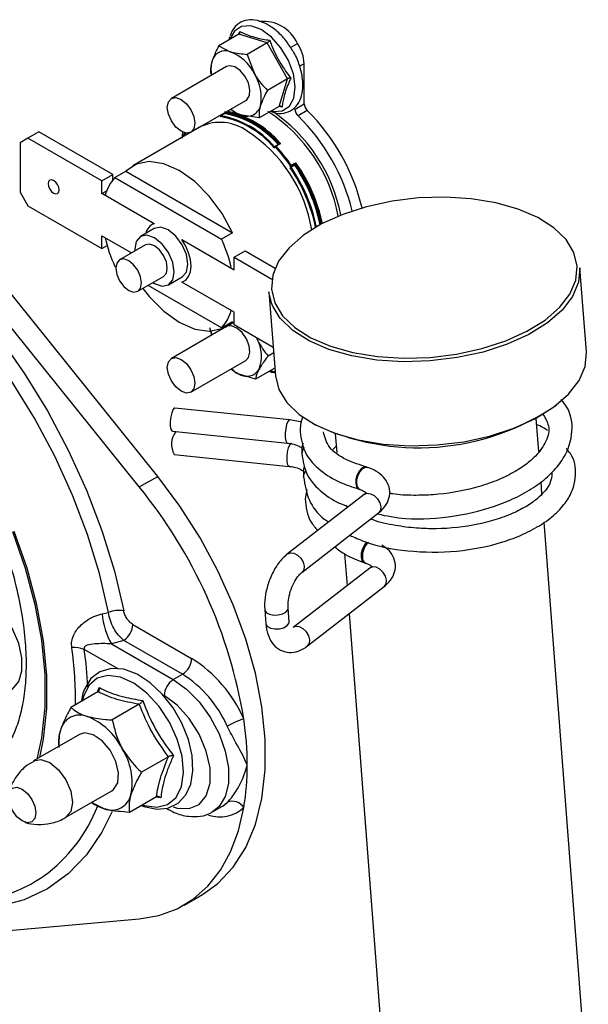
# Model space of a CAD drawing. Header units: millimetres. Extents: x 16 to 503, y 3 to 290.
# Tile 57 of 169: x 88.12 to 91.49, y 125.34 to 131.16. Entities that reach past the tile are written whole.
import ezdxf

# ---------------------------------------------------------------- set-up
doc = ezdxf.new("R2010")
doc.units = ezdxf.units.MM

msp = doc.modelspace()

# ---------------------------------------------------------------- linework, layer by layer
at = {"color": 7, "linetype": 'Continuous', "lineweight": 25}
for p, q in [((89.418, 131.0764), (89.4253, 131.095)), ((89.42, 131.0775), (89.3011, 131.0089)), ((89.3649, 131.0624), (89.361, 131.0434)), ((89.5879, 131.0273), (89.42, 131.0775)), ((89.5879, 131.0273), (89.469, 130.9587)), ((89.707, 130.8141), (89.5879, 131.0273)), ((89.3011, 131.0089), (89.3688, 130.9744)), ((89.7248, 130.9992), (89.7665, 131.0232)), ((89.469, 130.9587), (89.5122, 130.8427)), ((89.3462, 130.8861), (89.0198, 130.6977)), ((89.8061, 130.9035), (89.7793, 130.888)), ((89.8061, 130.6665), (89.8061, 130.9035)), ((89.707, 130.8141), (89.5881, 130.7455)), ((89.6581, 130.651), (89.707, 130.8141)), ((89.1352, 130.4979), (89.4615, 130.6863)), ((89.6581, 130.651), (89.5392, 130.5824)), ((89.6755, 130.6467), (89.6564, 130.6501)), ((89.7517, 130.6351), (89.8061, 130.6665)), ((89.8243, 130.6263), (89.7699, 130.5949)), ((88.9388, 128.4606), (87.2254, 130.5921)), ((89.31, 130.5988), (89.3101, 130.5985)), ((89.3101, 130.5985), (89.3319, 130.611)), ((89.3352, 130.6077), (89.3135, 130.5952)), ((89.3319, 130.611), (89.3317, 130.6114)), ((89.3365, 130.6141), (89.3369, 130.6128)), ((89.5392, 130.5824), (89.4389, 130.598)), ((88.83, 128.3978), (87.1166, 130.5293)), ((89.1941, 130.5308), (88.7916, 130.2984)), ((88.1708, 130.4624), (88.1245, 130.4357)), ((88.236, 130.5001), (88.1708, 130.4624)), ((88.6086, 130.2096), (88.1708, 130.4624)), ((88.6739, 130.2473), (88.236, 130.5001)), ((89.0838, 130.462), (89.0868, 130.4988)), ((88.1245, 130.4357), (88.1245, 130.143)), ((89.6302, 130.4124), (89.6519, 130.4249)), ((89.6352, 130.4145), (89.6328, 130.411)), ((89.6356, 130.4107), (89.6332, 130.4073)), ((89.6582, 130.4281), (89.6364, 130.4156)), ((89.6611, 130.4271), (89.6394, 130.4145)), ((89.6522, 130.4247), (89.6519, 130.4249)), ((89.6557, 130.4288), (89.6577, 130.4317)), ((89.7227, 130.2959), (89.7251, 130.2993)), ((89.7278, 130.2946), (89.7495, 130.3071)), ((89.7302, 130.298), (89.7278, 130.2946)), ((89.7502, 130.3027), (89.7285, 130.2901)), ((89.7295, 130.3025), (89.7512, 130.315)), ((89.7519, 130.3105), (89.7302, 130.298)), ((89.7495, 130.3071), (89.7519, 130.3105)), ((89.7567, 130.3087), (89.7546, 130.3058)), ((88.6086, 130.2096), (88.6739, 130.2473)), ((88.6086, 130.1355), (88.6086, 130.2096)), ((88.6739, 130.2158), (88.6739, 130.2473)), ((88.6858, 130.2291), (88.7511, 130.2668)), ((88.6858, 130.2291), (89.3169, 129.8648)), ((88.7511, 130.2668), (89.3821, 129.9025)), ((88.6086, 130.1355), (88.637, 130.1519)), ((88.1245, 130.143), (88.1708, 130.0629)), ((88.9187, 129.9565), (88.6086, 130.1355)), ((88.1708, 130.0629), (88.6086, 129.8101)), ((88.9186, 129.9276), (88.8371, 129.8805)), ((88.9187, 129.9565), (88.9197, 129.9571)), ((88.6086, 129.8842), (88.7837, 129.7832)), ((88.6086, 129.8101), (88.6086, 129.8842)), ((89.0818, 129.8623), (89.0829, 129.8629)), ((89.0818, 129.8623), (89.3919, 129.6833)), ((89.3821, 129.9025), (89.3169, 129.8648)), ((88.6086, 129.8101), (88.6397, 129.8281)), ((88.8659, 129.8306), (88.7136, 129.7427)), ((89.3919, 129.7574), (89.4571, 129.7951)), ((89.3919, 129.6833), (89.3919, 129.7574)), ((89.3919, 129.7574), (89.6149, 129.6287)), ((89.4571, 129.7951), (89.6339, 129.6931)), ((88.6916, 129.7007), (88.6858, 129.704)), ((91.4767, 129.1975), (91.4384, 129.695)), ((88.8213, 129.5561), (88.9736, 129.644)), ((89.0024, 129.5941), (89.084, 129.6412)), ((89.3169, 129.3397), (88.8816, 129.591)), ((89.0818, 129.6111), (89.0829, 129.6117)), ((89.3919, 129.4321), (89.0818, 129.6111)), ((89.5977, 129.5532), (89.636, 129.0558)), ((89.6117, 129.4872), (89.5977, 129.5532)), ((89.3919, 129.358), (89.3919, 129.4321)), ((89.3462, 129.3473), (89.0198, 129.1589)), ((89.2591, 129.297), (89.248, 129.3407)), ((89.3169, 129.3397), (89.3821, 129.3774)), ((89.3416, 129.3458), (89.3919, 129.3748)), ((89.623, 129.2245), (89.3919, 129.358)), ((89.5235, 129.282), (89.5272, 129.2738)), ((89.6255, 129.1919), (89.5924, 129.1728)), ((89.1352, 128.959), (89.4615, 129.1474)), ((89.6324, 129.102), (89.5178, 129.0359)), ((89.5178, 129.0359), (89.4154, 129.0685)), ((89.605, 129.0862), (89.6353, 129.0808)), ((89.7213, 128.7952), (89.0407, 128.8654)), ((89.7919, 128.781), (89.7213, 128.7952)), ((91.1942, 128.6085), (91.1792, 128.8036)), ((89.0265, 128.7277), (89.7071, 128.6575)), ((89.9904, 128.712), (89.9988, 128.6021)), ((89.9959, 128.6402), (89.9758, 128.619)), ((89.0371, 128.5902), (89.7177, 128.52)), ((89.7919, 128.6308), (89.7919, 128.5946)), ((88.83, 128.3978), (88.9388, 128.4606)), ((89.8025, 128.4933), (89.8025, 128.4571)), ((90.1793, 128.5139), (90.1731, 128.5159)), ((91.2134, 128.3593), (91.208, 128.4286)), ((90.1612, 128.3537), (89.7077, 128.0017)), ((89.8211, 128.3832), (89.8125, 128.3278)), ((90.1303, 128.3841), (90.1365, 128.3821)), ((90.1365, 128.3821), (90.1355, 128.3824)), ((90.0636, 128.278), (90.0523, 128.2877)), ((89.7927, 127.8922), (90.2462, 128.2442)), ((91.6508, 122.6797), (91.2265, 128.1889)), ((90.045, 128.0024), (90.0596, 127.8133)), ((90.1639, 127.9486), (90.1701, 127.9465)), ((90.169, 127.9469), (90.1701, 127.9465)), ((90.1947, 127.9182), (89.7412, 127.5662)), ((89.8262, 127.4567), (90.2798, 127.8087)), ((88.6098, 127.6465), (88.6473, 127.6555)), ((89.5728, 127.6703), (89.5792, 127.5882)), ((89.7174, 127.5989), (89.7111, 127.681)), ((90.0723, 127.6477), (90.4621, 122.5882)), ((88.7923, 127.5841), (89.14, 127.3834)), ((89.7428, 127.5674), (89.7412, 127.5662)), ((88.7379, 127.4899), (88.6653, 127.469)), ((89.0856, 127.2892), (88.7379, 127.4899)), ((88.7042, 127.3209), (88.5045, 127.4362)), ((88.6653, 127.469), (89.0313, 127.2578)), ((89.0313, 127.2578), (89.0856, 127.2892)), ((88.5852, 127.1843), (88.4257, 127.0922)), ((88.5822, 127.1825), (88.5931, 127.2105)), ((88.4991, 127.1582), (88.4924, 127.1307)), ((88.8295, 127.1113), (88.6699, 127.0192)), ((88.4755, 126.9328), (88.2035, 126.7758)), ((89.0026, 126.8011), (88.8431, 126.709)), ((88.3958, 126.4427), (88.6678, 126.5997)), ((88.9315, 126.5639), (88.772, 126.4718)), ((88.9576, 126.5574), (88.929, 126.5625)), ((88.6226, 126.4926), (88.5462, 126.5296)), ((89.2639, 126.4747), (89.3183, 126.5061)), ((89.0947, 125.923), (89.2034, 125.9858)), ((87.1166, 125.688), (88.83, 125.8412))]:
    msp.add_line(p, q, dxfattribs=at)
at = {"color": 7, "linetype": 'Continuous', "lineweight": 25, "flags": 128}
for points in [[(89.6106, 130.6236), (89.6222, 130.6212), (89.6765, 130.624), (89.7189, 130.6513), (89.7454, 130.7004), (89.7534, 130.7664), (89.7421, 130.8431), (89.7126, 130.9228), (89.6678, 130.9977), (89.612, 131.0605), (89.5508, 131.1051), (89.4901, 131.127), (89.4358, 131.1243), (89.3934, 131.097), (89.3668, 131.0479), (89.3668, 131.0479)], [(89.4615, 130.6863), (89.4673, 130.6904), (89.4821, 130.7144), (89.485, 130.7493), (89.4755, 130.7899), (89.4551, 130.8299), (89.4269, 130.8632), (89.3952, 130.8849), (89.3648, 130.8915), (89.3462, 130.8861)], [(88.9959, 130.6449), (89.0021, 130.6774), (89.0198, 130.6977), (89.0463, 130.7029), (89.0775, 130.692), (89.1087, 130.6668), (89.1352, 130.6311), (89.1529, 130.5903), (89.1591, 130.5507), (89.1529, 130.5182), (89.1352, 130.4979), (89.1087, 130.4927), (89.0775, 130.5036), (89.0463, 130.5288), (89.0198, 130.5645), (89.0021, 130.6053), (88.9959, 130.6449)], [(89.0838, 130.462), (89.0906, 130.4763), (89.1005, 130.4941)], [(89.1027, 130.4937), (89.0903, 130.472), (89.0895, 130.4704)], [(89.6332, 130.4073), (89.6326, 130.4067), (89.6319, 130.4063), (89.6311, 130.4061), (89.6302, 130.4062), (89.6293, 130.4064), (89.6283, 130.4069), (89.6274, 130.4076), (89.6264, 130.4085)], [(86.5723, 130.3574), (86.7535, 130.3004), (86.9381, 130.2188), (87.1239, 130.1138), (87.3088, 129.9863), (87.4908, 129.8379), (87.6678, 129.6702), (87.8377, 129.4853), (87.9987, 129.2851), (88.1488, 129.0719), (88.2864, 128.8482), (88.4099, 128.6166), (88.5179, 128.3796), (88.6092, 128.14), (88.6827, 127.9005), (88.7376, 127.6638)], [(88.6473, 127.6555), (88.594, 127.8851), (88.5227, 128.1174), (88.4342, 128.3498), (88.3294, 128.5797), (88.2096, 128.8044), (88.0762, 129.0213), (87.9306, 129.228), (87.7745, 129.4222), (87.6097, 129.6017), (87.438, 129.7643), (87.2615, 129.9082), (87.0821, 130.0318), (86.9018, 130.1338), (86.7228, 130.2128), (86.547, 130.2681)], [(89.3821, 129.9025), (89.32, 130.0164), (89.2438, 130.1195), (89.1578, 130.2061), (89.0666, 130.2712), (88.9754, 130.3113), (88.8894, 130.3242), (88.8132, 130.309), (88.7511, 130.2668)], [(88.3231, 130.137), (88.3355, 130.1327), (88.3461, 130.1348), (88.3532, 130.1429), (88.3557, 130.1559), (88.3532, 130.1717), (88.3461, 130.188), (88.3355, 130.2023), (88.3231, 130.2124), (88.3106, 130.2167), (88.3, 130.2147), (88.2929, 130.2065), (88.2904, 130.1936), (88.2929, 130.1777), (88.3, 130.1614), (88.3106, 130.1471), (88.3231, 130.137)], [(89.6316, 129.4877), (89.6782, 129.4114), (89.7502, 129.3418), (89.8456, 129.2813), (89.9614, 129.2316), (90.094, 129.1942), (90.2395, 129.1702), (90.3934, 129.1605), (90.5511, 129.1652), (90.7078, 129.1843), (90.8586, 129.2171), (90.9991, 129.2627), (91.1249, 129.3197), (91.2323, 129.3863), (91.3179, 129.4606), (91.3792, 129.5402), (91.4143, 129.6227), (91.4221, 129.7057), (91.4025, 129.7866), (91.3559, 129.863), (91.2838, 129.9325), (91.1885, 129.993), (91.0727, 130.0428), (90.9401, 130.0802), (90.7946, 130.1041), (90.6406, 130.1138), (90.4829, 130.1091), (90.3263, 130.09), (90.1754, 130.0572), (90.035, 130.0116), (89.9091, 129.9547), (89.8018, 129.888), (89.7162, 129.8138), (89.6549, 129.7342), (89.6198, 129.6516), (89.6119, 129.5686), (89.6316, 129.4877)], [(89.084, 129.6412), (89.084, 129.6412), (89.1094, 129.6704), (89.1183, 129.7169), (89.1094, 129.7737), (89.084, 129.8322), (89.0461, 129.8833), (89.0013, 129.9195), (88.9566, 129.935), (88.9186, 129.9276)], [(88.9108, 129.6078), (88.9197, 129.6023), (88.9645, 129.5867), (89.0024, 129.5941), (89.0278, 129.6233), (89.0367, 129.6698), (89.0278, 129.7266), (89.0024, 129.7851), (88.9645, 129.8362), (88.9197, 129.8724), (88.875, 129.8879), (88.8371, 129.8805), (88.8117, 129.8514), (88.8028, 129.8048), (88.8031, 129.7943)], [(89.0818, 129.6111), (89.1046, 129.6229), (89.1219, 129.6433), (89.1326, 129.6713), (89.1362, 129.7053), (89.1326, 129.7435), (89.1219, 129.7838), (89.1046, 129.8241), (89.0818, 129.8623)], [(88.9736, 129.644), (88.9736, 129.6441), (88.9901, 129.663), (88.9959, 129.6934), (88.9901, 129.7304), (88.9736, 129.7684), (88.9489, 129.8017), (88.9197, 129.8253), (88.8906, 129.8354), (88.8659, 129.8306)], [(88.7674, 129.5615), (88.7966, 129.5513), (88.8213, 129.5561), (88.8378, 129.5751), (88.8436, 129.6054), (88.8378, 129.6424), (88.8213, 129.6805), (88.7966, 129.7138), (88.7674, 129.7373), (88.7383, 129.7475), (88.7136, 129.7427), (88.6971, 129.7237), (88.6913, 129.6934), (88.6971, 129.6564), (88.7136, 129.6183), (88.7383, 129.585), (88.7674, 129.5615)], [(91.4384, 129.695), (91.4385, 129.6938), (91.4305, 129.6094), (91.3948, 129.5254), (91.3325, 129.4445), (91.2454, 129.369), (91.1362, 129.3012), (91.0083, 129.2433), (90.8654, 129.1969), (90.712, 129.1635), (90.5527, 129.1441), (90.3923, 129.1393), (90.2358, 129.1492), (90.0878, 129.1736), (89.9529, 129.2116), (89.8352, 129.2622), (89.7382, 129.3238), (89.665, 129.3944), (89.6639, 129.3957)], [(88.8507, 129.5731), (88.8894, 129.5247), (88.9754, 129.4381), (89.0666, 129.373), (89.1578, 129.3329), (89.2438, 129.32), (89.32, 129.3351), (89.3821, 129.3774)], [(89.6639, 129.3957), (89.6176, 129.4721), (89.6117, 129.4872)], [(89.4615, 129.1474), (89.4774, 129.1642), (89.4853, 129.1953), (89.4808, 129.2343), (89.4645, 129.2753), (89.439, 129.312), (89.4082, 129.3389), (89.3767, 129.3519), (89.3493, 129.3489), (89.3462, 129.3473)], [(89.2547, 129.3204), (89.2547, 129.3201), (89.2575, 129.2961), (89.2575, 129.2961)], [(88.9959, 129.106), (89.0021, 129.1385), (89.0198, 129.1589), (89.0463, 129.164), (89.0775, 129.1532), (89.1087, 129.128), (89.1352, 129.0923), (89.1529, 129.0515), (89.1591, 129.0118), (89.1529, 128.9794), (89.1352, 128.959), (89.1087, 128.9539), (89.0775, 128.9647), (89.0463, 128.9899), (89.0198, 129.0256), (89.0021, 129.0664), (88.9959, 129.106)], [(89.636, 129.0558), (89.6559, 128.9747), (89.7033, 128.897), (89.7766, 128.8263), (89.8735, 128.7648), (89.9913, 128.7142), (90.1262, 128.6762), (90.2741, 128.6518), (90.4307, 128.6419), (90.591, 128.6467), (90.7503, 128.6661), (90.9037, 128.6995), (91.0466, 128.7459), (91.1746, 128.8038), (91.2837, 128.8715), (91.3708, 128.947), (91.4331, 129.028), (91.4688, 129.1119), (91.4768, 129.1963), (91.4767, 129.1975)], [(89.0291, 128.8555), (89.0217, 128.8373), (89.0162, 128.813), (89.0133, 128.7861), (89.0135, 128.7608), (89.0168, 128.741), (89.0226, 128.7296), (89.0265, 128.7277)], [(89.0407, 128.8654), (89.0371, 128.8647), (89.0291, 128.8555)], [(89.7097, 128.7852), (89.7023, 128.7671), (89.6968, 128.7427), (89.6939, 128.7159), (89.6941, 128.6906), (89.6974, 128.6708), (89.7032, 128.6594), (89.7068, 128.6575)], [(89.7213, 128.7952), (89.7177, 128.7944), (89.7097, 128.7852)], [(89.7174, 128.5201), (89.7138, 128.522), (89.708, 128.5333), (89.7047, 128.5532), (89.7045, 128.5784), (89.7074, 128.6053), (89.7129, 128.6296), (89.7203, 128.6478), (89.7283, 128.657), (89.7319, 128.6578)], [(89.7991, 128.6568), (89.7956, 128.6497), (89.7919, 128.6308)], [(89.8066, 128.631), (89.7956, 128.6135), (89.7919, 128.5952)], [(89.8025, 128.4933), (89.8062, 128.5123), (89.8108, 128.5213)], [(89.2034, 125.9858), (89.2955, 126.051), (89.3864, 126.1469), (89.4609, 126.264), (89.5177, 126.4006), (89.5561, 126.5547), (89.5755, 126.7239), (89.5755, 126.9057), (89.5561, 127.0972), (89.5177, 127.2956), (89.4609, 127.4979), (89.3864, 127.701), (89.2955, 127.9018), (89.1895, 128.0973), (89.07, 128.2845), (88.9388, 128.4606)], [(89.8025, 128.4574), (89.8062, 128.4761), (89.8182, 128.4945)], [(90.1472, 128.5089), (90.132, 128.4924), (90.1198, 128.4694), (90.1124, 128.4434), (90.1111, 128.4185), (90.1159, 128.3983), (90.1262, 128.3861), (90.1288, 128.3847)], [(90.1172, 128.4164), (90.1186, 128.4414), (90.1259, 128.4674), (90.1382, 128.4904), (90.1534, 128.507), (90.1693, 128.5146), (90.1793, 128.5139)], [(90.1779, 128.5135), (90.1772, 128.5139), (90.1631, 128.5165), (90.1472, 128.5089)], [(90.1612, 128.3537), (90.1781, 128.3604), (90.1992, 128.358), (90.2209, 128.3465), (90.2401, 128.3279), (90.2537, 128.3048), (90.2597, 128.2808), (90.2571, 128.2596), (90.2465, 128.2444), (90.2462, 128.2442)], [(88.0794, 128.1339), (88.1546, 127.9175), (88.2119, 127.7025), (88.2506, 127.4919), (88.27, 127.2884), (88.27, 127.0948), (88.2506, 126.9138), (88.2232, 126.7872)], [(88.2405, 126.7972), (88.2628, 126.9043), (88.2824, 127.0868), (88.2824, 127.2821), (88.2628, 127.4873), (88.2238, 127.6998), (88.166, 127.9166), (88.0901, 128.1349)], [(90.1615, 127.9496), (90.1597, 127.9505), (90.1495, 127.9628), (90.1446, 127.983), (90.146, 128.0079), (90.1533, 128.0338), (90.1655, 128.0568), (90.1795, 128.0724)], [(89.7077, 128.0017), (89.7246, 128.0084), (89.7456, 128.0059), (89.7674, 127.9945), (89.7865, 127.9758), (89.8001, 127.9527), (89.8061, 127.9288), (89.8036, 127.9076), (89.7933, 127.8927)], [(90.2798, 127.8087), (90.28, 127.8089), (90.2907, 127.8241), (90.2932, 127.8453), (90.2872, 127.8693), (90.2736, 127.8923), (90.2545, 127.911), (90.2327, 127.9225), (90.2116, 127.9249), (90.1947, 127.9182)], [(88.0347, 127.1815), (88.0799, 127.2019), (88.1161, 127.246), (88.135, 127.3093), (88.135, 127.3867), (88.1161, 127.4717), (88.0799, 127.5577), (88.0293, 127.6375), (87.9684, 127.7048), (87.9021, 127.7541)], [(89.5728, 127.6703), (89.5736, 127.6662), (89.583, 127.6534), (89.6013, 127.6441), (89.6258, 127.6395), (89.6527, 127.6405), (89.6781, 127.6468), (89.6979, 127.6575), (89.7092, 127.6709), (89.7111, 127.6808)], [(89.5792, 127.5882), (89.5799, 127.5841), (89.5893, 127.5713), (89.6076, 127.562), (89.6321, 127.5574), (89.6591, 127.5584), (89.6844, 127.5647), (89.7042, 127.5754), (89.7155, 127.5889), (89.7174, 127.5989)], [(89.8262, 127.4567), (89.8265, 127.4569), (89.8372, 127.4721), (89.8397, 127.4933), (89.8337, 127.5172), (89.8201, 127.5403), (89.8009, 127.559), (89.7792, 127.5704), (89.7581, 127.5729), (89.7428, 127.5674)], [(88.843, 126.5128), (88.8566, 126.506), (88.9345, 126.4897), (88.9997, 126.4963), (89.0605, 126.526), (89.1057, 126.5748), (89.1348, 126.6391), (89.1476, 126.7178), (89.1428, 126.8078), (89.1205, 126.9035), (89.0821, 126.9993), (89.0297, 127.0902), (88.9662, 127.1716), (88.8945, 127.2392), (88.8178, 127.2892), (88.7393, 127.3185), (88.6631, 127.3238), (88.5959, 127.3041), (88.5436, 127.2633), (88.5073, 127.2057), (88.4967, 127.1764), (88.4967, 127.1764), (88.4872, 127.134), (88.487, 127.1275)], [(88.8476, 126.5155), (88.8601, 126.5114), (88.9338, 126.5016), (88.9976, 126.5185), (89.0473, 126.5607), (89.0793, 126.6256), (89.0916, 126.7086), (89.0832, 126.8041), (89.0549, 126.9055), (89.0084, 127.0061), (88.947, 127.0988), (88.8748, 127.1775), (88.7968, 127.2367), (88.7183, 127.2724), (88.6446, 127.2821), (88.5808, 127.2653), (88.5311, 127.223), (88.4991, 127.1582), (88.4991, 127.1582)], [(89.0313, 127.2578), (89.11, 127.2013), (89.1842, 127.126), (89.2495, 127.0362), (89.3021, 126.9373), (89.3389, 126.8349), (89.3579, 126.735), (89.3579, 126.6434), (89.3389, 126.5654), (89.3021, 126.5056), (89.2628, 126.4741)], [(89.0309, 126.5042), (89.0542, 126.4973), (89.1254, 126.4938), (89.1844, 126.5188), (89.2267, 126.5704), (89.2487, 126.6443), (89.2487, 126.7345), (89.2267, 126.8339), (89.1844, 126.9342), (89.1254, 127.0275), (89.0542, 127.106), (88.9769, 127.1636)], [(88.6678, 126.5997), (88.6774, 126.6065), (88.7021, 126.6466), (88.7069, 126.7048), (88.6911, 126.7724), (88.6571, 126.8391), (88.6101, 126.8947), (88.5573, 126.9307), (88.5066, 126.9417), (88.4755, 126.9328)], [(88.2035, 126.7758), (88.2035, 126.7758), (88.2476, 126.7844), (88.2997, 126.7663)], [(88.2997, 126.7663), (88.3517, 126.7243), (88.3958, 126.6648), (88.4253, 126.5969), (88.4356, 126.5308), (88.4253, 126.4767), (88.3959, 126.4428)], [(88.1365, 126.6093), (88.1677, 126.5841), (88.1942, 126.5484), (88.2119, 126.5076), (88.2181, 126.468), (88.2119, 126.4355), (88.1942, 126.4152), (88.1677, 126.41), (88.1365, 126.4209), (88.1053, 126.4461), (88.0788, 126.4818), (88.0611, 126.5226), (88.0549, 126.5622), (88.0611, 126.5947), (88.0788, 126.615), (88.1053, 126.6202), (88.1365, 126.6093)], [(88.83, 125.8412), (88.9461, 125.8617), (89.0534, 125.9012), (89.1505, 125.9594), (89.2363, 126.0357), (89.3098, 126.129), (89.3702, 126.2383), (89.4166, 126.3623), (89.4487, 126.4996)], [(89.3183, 126.5061), (89.3259, 126.5108), (89.3505, 126.5308)], [(88.6697, 126.4768), (88.6092, 126.3541), (88.5179, 126.2198), (88.4099, 126.1075), (88.2864, 126.0185), (88.1488, 125.9537), (87.9987, 125.9139), (87.8377, 125.8995), (87.6678, 125.9107), (87.4908, 125.9474), (87.4261, 125.9666)]]:
    msp.add_lwpolyline(points, dxfattribs=at)
at = {"color": 7, "linetype": 'Continuous', "lineweight": 25}
for centre, radius, start, end in [((89.5631, 130.9307), 0.2234, 24.47198, 95.53339), ((89.3392, 130.8988), 0.0811, 68.63654, 166.39393), ((89.2685, 130.7211), 0.2724, 26.50119, 68.39537), ((89.5781, 130.8946), 0.2281, 2.23776, 34.33668), ((89.4421, 130.8701), 0.1879, 165.25532, 190.77038), ((89.2932, 130.7045), 0.259, 348.87215, 32.24645), ((89.2338, 130.0702), 0.5571, 40.45681, 79.54857), ((89.2287, 130.0642), 0.5704, 40.63966, 77.7771), ((89.5009, 130.7859), 0.1979, 229.67345, 251.73865), ((89.4685, 130.6736), 0.0811, 248.63654, 346.39393), ((89.0835, 129.8285), 0.9403, 10.56174, 57.30025), ((89.0676, 129.8191), 0.974, 11.12783, 55.88853), ((89.8118, 130.6381), 0.0602, 182.90348, 225.91812), ((89.8662, 130.6695), 0.0602, 182.90348, 225.91812), ((88.9774, 129.771), 1.2037, 13.38692, 45.28215), ((89.3144, 130.5995), 0.00971, 200.41395, 254.53621), ((89.3022, 130.6126), 0.0162, 288.20133, 299.23651), ((89.3148, 130.5999), 0.00494, 197.25435, 254.34311), ((89.3161, 130.5915), 0.00453, 125.34979, 197.75757), ((89.2124, 130.0545), 0.5447, 40.52426, 79.48112), ((89.2134, 130.0561), 0.5483, 40.52426, 79.48112), ((89.3392, 130.5983), 0.0147, 98.77793, 119.89046), ((89.3366, 130.6125), 0.00494, 197.25435, 254.34311), ((89.3326, 130.6114), 0.00453, 305.34979, 17.75757), ((89.2352, 130.0687), 0.5483, 40.52426, 79.48112), ((89.2362, 130.0702), 0.5519, 40.52426, 79.48112), ((88.9209, 129.7382), 1.2062, 14.08571, 45.2587), ((89.3087, 130.286), 0.2703, 53.60737, 115.08217), ((89.0036, 129.7824), 0.8584, 9.29497, 57.15631), ((89.6353, 130.4037), 0.01, 120.43033, 151.61294), ((89.6324, 130.414), 0.00283, 216.35299, 279.6096), ((89.6355, 130.4094), 0.00319, 149.76781, 223.11857), ((89.6379, 130.4129), 0.00319, 149.76781, 223.11857), ((89.6383, 130.4123), 0.00385, 119.99731, 144.89933), ((89.6446, 130.4056), 0.0104, 120.38478, 150.55747), ((88.9259, 129.7485), 0.9707, 34.57468, 43.01446), ((89.6372, 130.4132), 0.0025, 31.32878, 109.76957), ((88.9251, 129.7481), 0.9769, 34.57468, 43.01446), ((89.6468, 130.4336), 0.01, 300.43033, 331.61294), ((89.6526, 130.4263), 0.00396, 12.87641, 39.51342), ((89.6666, 130.4269), 0.0101, 120.42601, 151.51581), ((89.659, 130.4258), 0.0025, 31.32878, 109.76957), ((89.7307, 130.2926), 0.00865, 157.44734, 220.15288), ((89.7261, 130.2984), 0.00418, 216.02569, 293.97204), ((89.7433, 130.2643), 0.0298, 119.99181, 130.3383), ((88.9336, 129.7441), 0.9589, 11.46614, 34.48115), ((89.7428, 130.2793), 0.0268, 119.99594, 131.49316), ((89.7285, 130.3018), 0.00418, 216.02569, 293.97204), ((89.7318, 130.2929), 0.00433, 157.44734, 220.15288), ((88.9443, 129.7485), 0.953, 11.44829, 34.63434), ((89.7262, 130.2996), 0.00435, 337.57562, 40.61537), ((89.7535, 130.3055), 0.00433, 157.44734, 220.15288), ((89.7512, 130.3033), 0.00418, 36.02569, 113.97204), ((89.7353, 130.3284), 0.0298, 299.99181, 310.3383), ((88.9541, 129.7559), 0.9658, 11.5823, 34.47776), ((89.7479, 130.3122), 0.00435, 337.57562, 40.61537), ((88.9649, 129.7604), 0.9597, 11.55145, 34.63011), ((89.7758, 130.2863), 0.0294, 119.99213, 130.44505), ((88.9465, 129.7516), 0.9832, 11.9001, 34.51251), ((88.9574, 129.7561), 0.977, 11.86424, 34.66181), ((88.8729, 130.0566), 0.2544, 137.32371, 164.27696), ((88.9424, 129.8852), 0.0752, 108.44316, 169.66319), ((89.4448, 130.0568), 0.837, 192.69531, 204.93226), ((88.5585, 129.5122), 0.8364, 12.58834, 24.93554), ((89.1301, 129.512), 0.2541, 317.30933, 344.05253), ((89.3385, 129.1718), 0.2145, 339.00352, 28.40152), ((89.5158, 129.2687), 0.224, 230.33953, 243.36513), ((89.4646, 129.1401), 0.0869, 235.5599, 328.65774), ((90.4837, 130.0699), 1.4398, 244.1843, 304.6247), ((89.1457, 128.6515), 0.1247, 143.4525, 209.4087), ((90.1513, 128.4128), 0.0342, 173.92359, 242.58858), ((86.5571, 126.5476), 2.9308, 9.37702, 39.14663), ((90.2641, 127.9883), 0.1136, 133.27853, 183.7087), ((90.1849, 127.9773), 0.0343, 173.94348, 242.46771), ((89.0206, 127.6775), 0.4119, 184.32327, 210.40894), ((88.7059, 127.5124), 0.1547, 78.19948, 112.29016), ((88.6742, 127.5895), 0.1182, 302.60548, 357.39452), ((88.4331, 127.2323), 0.2161, 70.694, 90.65035), ((86.1008, 127.1254), 2.3521, 359.57147, 7.89117), ((85.9721, 127.0902), 2.556, 2.77485, 7.77981), ((89.0219, 127.3888), 0.1182, 302.60548, 357.39452), ((88.7037, 126.6954), 0.8147, 23.87781, 57.61888), ((89.095, 127.1582), 0.1182, 122.60548, 177.39452), ((88.7112, 126.6987), 0.6991, 23.87781, 57.61888), ((88.4776, 126.9301), 0.118, 68.63654, 166.39393), ((88.3747, 126.6716), 0.3962, 26.50119, 68.39537), ((89.6011, 126.5477), 0.5012, 107.69995, 119.99495), ((87.5344, 126.7448), 1.9347, 0.17289, 8.333), ((88.6144, 126.8902), 0.2604, 164.93817, 185.88304), ((88.4107, 126.6474), 0.3767, 348.87215, 32.24645), ((87.9881, 126.7448), 1.481, 350.47269, 0.22586), ((88.6656, 126.6025), 0.118, 248.63654, 346.39393), ((89.3819, 126.4592), 0.0781, 31.14937, 113.64753), ((87.713, 126.8501), 0.935, 306.05844, 338.69684), ((88.7032, 126.7455), 0.2654, 234.13934, 252.34254), ((89.3063, 126.6566), 0.212, 251.44575, 312.20727), ((87.7961, 126.7619), 0.8149, 279.84398, 304.97825)]:
    msp.add_arc(centre, radius, start, end, dxfattribs=at)
for points, knots in [([(89.7393, 130.9774), (89.7259, 130.9992), (89.6974, 131.0453), (89.641, 131.1022), (89.5779, 131.1448), (89.5153, 131.1649), (89.4559, 131.1624), (89.4066, 131.1364), (89.3788, 131.1007), (89.3698, 131.0757), (89.3675, 131.069)], [0, 0, 0, 0, 0.1269211, 0.269523, 0.4133778, 0.5591217, 0.6864642, 0.8227361, 0.9529474, 1, 1, 1, 1]), ([(89.42, 131.0775), (89.4211, 131.0784), (89.4234, 131.0801), (89.4253, 131.0844), (89.4261, 131.0893), (89.4257, 131.093), (89.4253, 131.0949), (89.4253, 131.095)], [0, 0, 0, 0, 0.236171, 0.471373, 0.732425, 0.989383, 1, 1, 1, 1]), ([(89.4253, 131.095), (89.431, 131.0921), (89.4596, 131.0777), (89.5149, 131.057), (89.5746, 131.0469), (89.6018, 131.0422)], [0, 0, 0, 0, 0.119219, 0.598, 1, 1, 1, 1]), ([(89.5879, 131.0273), (89.5892, 131.0282), (89.5916, 131.0298), (89.5955, 131.0335), (89.5989, 131.0377), (89.6009, 131.0407), (89.6017, 131.0422), (89.6018, 131.0422)], [0, 0, 0, 0, 0.236171, 0.471373, 0.732425, 0.989383, 1, 1, 1, 1]), ([(89.6018, 131.0422), (89.6054, 131.0327), (89.6236, 130.9847), (89.6613, 130.9064), (89.7063, 130.8458), (89.7269, 130.8181)], [0, 0, 0, 0, 0.119219, 0.598, 1, 1, 1, 1]), ([(89.3011, 131.0089), (89.2966, 131.0006), (89.2792, 130.9688), (89.2684, 130.9395), (89.2604, 130.9179)], [0, 0, 0, 0, 0.261073, 1, 1, 1, 1]), ([(89.3688, 130.9744), (89.3716, 130.9735), (89.4005, 130.9652), (89.4366, 130.9618), (89.469, 130.9587)], [0, 0, 0, 0, 0.099087, 1, 1, 1, 1]), ([(89.6075, 130.6218), (89.6196, 130.6174), (89.6507, 130.6061), (89.7004, 130.6114), (89.7496, 130.6372), (89.7832, 130.6839), (89.7996, 130.7434), (89.7993, 130.8146), (89.7802, 130.892), (89.7586, 130.9489), (89.741, 130.9749), (89.7393, 130.9774)], [0, 0, 0, 0, 0.07795, 0.199578, 0.329651, 0.454217, 0.580309, 0.713255, 0.849476, 0.985509, 1, 1, 1, 1]), ([(89.2604, 130.9179), (89.2586, 130.9116), (89.2511, 130.8843), (89.2518, 130.8625), (89.2523, 130.8458)], [0, 0, 0, 0, 0.230963, 1, 1, 1, 1]), ([(89.5122, 130.8427), (89.5143, 130.8391), (89.5348, 130.803), (89.5628, 130.7728), (89.5881, 130.7455)], [0, 0, 0, 0, 0.099087, 1, 1, 1, 1]), ([(89.7269, 130.8181), (89.7236, 130.8107), (89.7136, 130.7884), (89.6991, 130.7521), (89.6869, 130.7128), (89.6793, 130.6776), (89.6768, 130.657), (89.6755, 130.6467)], [0, 0, 0, 0, 0.119121, 0.357541, 0.598078, 0.798498, 1, 1, 1, 1]), ([(89.7269, 130.8181), (89.7268, 130.8181), (89.7251, 130.8182), (89.7215, 130.8181), (89.7161, 130.8174), (89.7109, 130.8161), (89.7083, 130.8148), (89.707, 130.8141)], [0, 0, 0, 0, 0.010617, 0.267575, 0.528627, 0.763829, 1, 1, 1, 1]), ([(89.5881, 130.7455), (89.5835, 130.7372), (89.5662, 130.7054), (89.5553, 130.6761), (89.5473, 130.6545)], [0, 0, 0, 0, 0.261073, 1, 1, 1, 1]), ([(89.4389, 130.598), (89.4361, 130.5989), (89.4079, 130.6076), (89.3886, 130.6207), (89.3713, 130.6325)], [0, 0, 0, 0, 0.099087, 1, 1, 1, 1]), ([(89.5473, 130.6545), (89.5456, 130.6482), (89.538, 130.6209), (89.5387, 130.5991), (89.5392, 130.5824)], [0, 0, 0, 0, 0.230963, 1, 1, 1, 1]), ([(89.6755, 130.6467), (89.6755, 130.6467), (89.6741, 130.648), (89.6712, 130.6502), (89.6666, 130.6521), (89.662, 130.6526), (89.6594, 130.6516), (89.6581, 130.651)], [0, 0, 0, 0, 0.010617, 0.267575, 0.528627, 0.763829, 1, 1, 1, 1]), ([(89.6577, 130.4317), (89.658, 130.4315), (89.6586, 130.4309), (89.6589, 130.4299), (89.6589, 130.429), (89.6585, 130.4286), (89.6584, 130.4284)], [0, 0, 0, 0, 0.278134, 0.554559, 0.827394, 1, 1, 1, 1]), ([(89.6584, 130.4284), (89.6584, 130.4283), (89.6584, 130.4283), (89.6582, 130.4282), (89.6581, 130.4281)], [0, 0, 0, 0, 0.853689, 1, 1, 1, 1]), ([(89.6615, 130.4356), (89.662, 130.435), (89.663, 130.4337), (89.6636, 130.4315), (89.6634, 130.4295), (89.6624, 130.428), (89.6615, 130.4273), (89.6611, 130.4271)], [0, 0, 0, 0, 0.217627, 0.435006, 0.650905, 0.86468, 1, 1, 1, 1]), ([(89.7512, 130.315), (89.7519, 130.3153), (89.7532, 130.3159), (89.7556, 130.3157), (89.7579, 130.3148), (89.7598, 130.3134), (89.7607, 130.3123), (89.761, 130.3118)], [0, 0, 0, 0, 0.211935, 0.424127, 0.637415, 0.852631, 1, 1, 1, 1]), ([(89.7519, 130.3105), (89.7523, 130.3107), (89.7529, 130.311), (89.7541, 130.3108), (89.7552, 130.3103), (89.7561, 130.3096), (89.7565, 130.3089), (89.7567, 130.3087)], [0, 0, 0, 0, 0.210108, 0.421181, 0.634547, 0.851144, 1, 1, 1, 1]), ([(86.2782, 129.6102), (86.2889, 129.6168), (86.3183, 129.635), (86.3757, 129.6501), (86.4538, 129.6579), (86.5449, 129.6513), (86.6495, 129.6282), (86.7668, 129.5858), (86.8908, 129.5247), (87.0197, 129.4447), (87.1511, 129.3463), (87.2826, 129.2303), (87.4119, 129.0981), (87.5367, 128.9513), (87.6546, 128.7922), (87.7637, 128.6231), (87.8621, 128.4466), (87.9483, 128.2655), (88.0208, 128.083), (88.0788, 127.9019), (88.1216, 127.7256), (88.149, 127.5568), (88.1613, 127.3988), (88.1592, 127.2541), (88.144, 127.1252), (88.1175, 127.014), (88.082, 126.9217), (88.04, 126.848), (87.9918, 126.7923), (87.9566, 126.7601), (87.9321, 126.7493), (87.9282, 126.7476)], [0, 0, 0, 0, 0.023027, 0.063339, 0.099482, 0.133649, 0.169974, 0.205302, 0.240338, 0.275385, 0.310593, 0.346029, 0.381697, 0.417565, 0.453589, 0.489715, 0.52589, 0.562052, 0.598132, 0.634074, 0.669823, 0.705332, 0.740564, 0.775514, 0.810227, 0.84485, 0.879594, 0.914964, 0.951935, 0.992355, 1, 1, 1, 1]), ([(89.5272, 129.2738), (89.5289, 129.2701), (89.5458, 129.2328), (89.5703, 129.2012), (89.5924, 129.1728)], [0, 0, 0, 0, 0.099087, 1, 1, 1, 1]), ([(89.5924, 129.1728), (89.5867, 129.1656), (89.5652, 129.138), (89.55, 129.1132), (89.5388, 129.0949)], [0, 0, 0, 0, 0.261073, 1, 1, 1, 1]), ([(89.4154, 129.0685), (89.4125, 129.0699), (89.3959, 129.0781), (89.3844, 129.0886), (89.3749, 129.0974)], [0, 0, 0, 0, 0.173838, 1, 1, 1, 1]), ([(89.5388, 129.0949), (89.536, 129.0896), (89.5241, 129.0668), (89.5206, 129.0493), (89.5178, 129.0359)], [0, 0, 0, 0, 0.2309627, 1, 1, 1, 1]), ([(89.6002, 129.0835), (89.6022, 129.0824), (89.6136, 129.0762), (89.625, 129.0763), (89.6344, 129.0763)], [0, 0, 0, 0, 0.16842, 1, 1, 1, 1]), ([(90.2383, 128.2381), (90.2935, 128.2272), (90.4354, 128.1993), (90.6968, 128.2188), (90.9264, 128.2762), (91.0862, 128.3462), (91.1922, 128.4104), (91.279, 128.4847), (91.3606, 128.5877), (91.4025, 128.7199), (91.3849, 128.846), (91.3396, 128.9004), (91.3274, 128.9151)], [0, 0, 0, 0, 0.097577, 0.250956, 0.400915, 0.474617, 0.551148, 0.62897, 0.703804, 0.838432, 0.956369, 1, 1, 1, 1]), ([(89.7997, 128.8141), (89.7987, 128.8122), (89.7833, 128.7835), (89.7826, 128.7532), (89.7819, 128.7249)], [0, 0, 0, 0, 0.065662, 1, 1, 1, 1]), ([(91.217, 128.8329), (91.2316, 128.8085), (91.2639, 128.7543), (91.2464, 128.6752), (91.191, 128.592), (91.1155, 128.5269), (91.0333, 128.4749), (90.931, 128.4284), (90.7792, 128.3793), (90.6129, 128.3509), (90.4498, 128.3472), (90.3606, 128.3505), (90.3173, 128.359), (90.3109, 128.3603)], [0, 0, 0, 0, 0.110331, 0.244369, 0.361471, 0.431008, 0.50899, 0.591139, 0.671406, 0.828225, 0.90263, 0.985571, 1, 1, 1, 1]), ([(91.2471, 128.7313), (91.2382, 128.7379), (91.2196, 128.7517), (91.1949, 128.7617), (91.182, 128.767)], [0, 0, 0, 0, 0.477565, 1, 1, 1, 1]), ([(89.7819, 128.7249), (89.7886, 128.6807), (89.8015, 128.5957), (89.8948, 128.4958), (90.0058, 128.4263), (90.0918, 128.398), (90.1291, 128.3857)], [0, 0, 0, 0, 0.296528, 0.571342, 0.81396, 1, 1, 1, 1]), ([(90.1785, 128.5146), (90.136, 128.5285), (90.0398, 128.5598), (89.9416, 128.6332), (89.9277, 128.6925), (89.9204, 128.7234)], [0, 0, 0, 0, 0.274213, 0.62066, 1, 1, 1, 1]), ([(89.7071, 128.6575), (89.7162, 128.6562), (89.7411, 128.6529), (89.7714, 128.6427), (89.7911, 128.6294), (89.7921, 128.6274), (89.7926, 128.6264)], [0, 0, 0, 0, 0.180133, 0.488935, 0.742917, 1, 1, 1, 1]), ([(89.7919, 128.5953), (89.7985, 128.5511), (89.8113, 128.4659), (89.9056, 128.3668), (89.9949, 128.3073), (90.0557, 128.2863), (90.0685, 128.2818)], [0, 0, 0, 0, 0.337369, 0.650034, 0.926068, 1, 1, 1, 1]), ([(90.0765, 128.1125), (90.1044, 128.0995), (90.2037, 128.0535), (90.4196, 128.0115), (90.7093, 128.009), (90.9429, 128.0553), (91.1057, 128.1169), (91.2152, 128.1755), (91.3041, 128.2444), (91.3665, 128.3188), (91.4026, 128.3932), (91.4177, 128.4873), (91.406, 128.5709), (91.3661, 128.6146), (91.3576, 128.6239)], [0, 0, 0, 0, 0.052965, 0.188154, 0.328137, 0.465763, 0.534425, 0.606522, 0.68032, 0.749737, 0.812901, 0.869259, 0.972076, 1, 1, 1, 1]), ([(89.7177, 128.52), (89.7268, 128.5188), (89.7516, 128.5155), (89.782, 128.5053), (89.8017, 128.4919), (89.8027, 128.49), (89.8032, 128.489)], [0, 0, 0, 0, 0.180133, 0.488935, 0.742917, 1, 1, 1, 1]), ([(90.2462, 128.2442), (90.2561, 128.2527), (90.2806, 128.2739), (90.3067, 128.316), (90.3166, 128.3714), (90.3017, 128.4251), (90.2668, 128.4686), (90.2248, 128.4971), (90.1924, 128.5091), (90.1793, 128.5139)], [0, 0, 0, 0, 0.107818, 0.267848, 0.418828, 0.579248, 0.73064, 0.891458, 1, 1, 1, 1]), ([(91.2726, 128.4838), (91.2712, 128.4612), (91.2684, 128.4175), (91.2116, 128.3472), (91.1367, 128.2907), (91.0541, 128.2458), (90.9515, 128.2059), (90.7986, 128.1655), (90.632, 128.1477), (90.4662, 128.1525), (90.3391, 128.1699), (90.2454, 128.1887), (90.2052, 128.2071), (90.2009, 128.2091)], [0, 0, 0, 0, 0.128321, 0.247753, 0.318944, 0.398794, 0.483138, 0.565495, 0.726464, 0.802828, 0.887479, 0.987843, 1, 1, 1, 1]), ([(89.8025, 128.4574), (89.81, 128.4107), (89.8245, 128.3208), (89.8888, 128.2317), (89.9421, 128.1962), (89.9508, 128.1904)], [0, 0, 0, 0, 0.474638, 0.91477, 1, 1, 1, 1]), ([(90.1365, 128.3821), (90.1432, 128.3796), (90.1603, 128.3732), (90.1674, 128.3674), (90.1718, 128.3638)], [0, 0, 0, 0, 0.3926162, 1, 1, 1, 1]), ([(90.1735, 128.3661), (90.1737, 128.366), (90.1741, 128.3659), (90.1655, 128.3578), (90.1612, 128.3537)], [0, 0, 0, 0, 0.499783, 1, 1, 1, 1]), ([(89.8125, 128.3278), (89.8168, 128.2799), (89.8229, 128.2121), (89.872, 128.1566), (89.8863, 128.1404)], [0, 0, 0, 0, 0.707778, 1, 1, 1, 1]), ([(90.2798, 127.8087), (90.2896, 127.8172), (90.3142, 127.8384), (90.3402, 127.8805), (90.3502, 127.936), (90.335, 127.9894), (90.3048, 128.0295), (90.2773, 128.0461), (90.2655, 128.0532)], [0, 0, 0, 0, 0.127835, 0.317574, 0.496584, 0.686786, 0.866284, 1, 1, 1, 1]), ([(89.7077, 128.0017), (89.6978, 127.9932), (89.6701, 127.9695), (89.6316, 127.9163), (89.5966, 127.8426), (89.5756, 127.7639), (89.5707, 127.706), (89.5725, 127.6763), (89.5728, 127.6703)], [0, 0, 0, 0, 0.11707, 0.32782, 0.538121, 0.747796, 0.949016, 1, 1, 1, 1]), ([(89.9867, 128.0428), (90.0072, 128.0272), (90.0563, 127.9897), (90.1229, 127.9648), (90.1617, 127.9503)], [0, 0, 0, 0, 0.417474, 1, 1, 1, 1]), ([(90.1701, 127.9465), (90.1768, 127.9441), (90.1938, 127.9377), (90.201, 127.9319), (90.2053, 127.9283)], [0, 0, 0, 0, 0.392616, 1, 1, 1, 1]), ([(89.7111, 127.681), (89.7107, 127.6889), (89.7099, 127.7103), (89.7158, 127.7534), (89.7318, 127.8053), (89.755, 127.8506), (89.7774, 127.8792), (89.7886, 127.8887), (89.7927, 127.8922)], [0, 0, 0, 0, 0.112268, 0.303602, 0.50822, 0.716911, 0.896692, 1, 1, 1, 1]), ([(90.207, 127.9306), (90.2072, 127.9305), (90.2077, 127.9304), (90.1991, 127.9223), (90.1947, 127.9182)], [0, 0, 0, 0, 0.4997826, 1, 1, 1, 1]), ([(88.4306, 127.4484), (88.4303, 127.4512), (88.4285, 127.4665), (88.4306, 127.495), (88.448, 127.5409), (88.4876, 127.5869), (88.5431, 127.6243), (88.585, 127.641), (88.6054, 127.6455), (88.6098, 127.6465)], [0, 0, 0, 0, 0.031683, 0.167374, 0.314576, 0.574144, 0.79075, 0.954139, 1, 1, 1, 1]), ([(88.7379, 127.4899), (88.7271, 127.4993), (88.7057, 127.5178), (88.6783, 127.5603), (88.6571, 127.608), (88.6506, 127.6396), (88.6473, 127.6555)], [0, 0, 0, 0, 0.254425, 0.505423, 0.751516, 1, 1, 1, 1]), ([(88.7923, 127.5841), (88.786, 127.5885), (88.7734, 127.5971), (88.7569, 127.6173), (88.7438, 127.6403), (88.7397, 127.656), (88.7376, 127.6638)], [0, 0, 0, 0, 0.256197, 0.508453, 0.754096, 1, 1, 1, 1]), ([(89.5792, 127.5882), (89.5807, 127.5749), (89.5849, 127.5391), (89.6037, 127.4894), (89.64, 127.445), (89.6898, 127.4189), (89.7451, 127.4165), (89.7913, 127.4321), (89.8163, 127.4497), (89.8262, 127.4567)], [0, 0, 0, 0, 0.103801, 0.279887, 0.437515, 0.588958, 0.747492, 0.900085, 1, 1, 1, 1]), ([(88.6653, 127.469), (88.6488, 127.4698), (88.6146, 127.4713), (88.566, 127.469), (88.5315, 127.4654), (88.5127, 127.4575), (88.5068, 127.453), (88.5036, 127.4475), (88.5031, 127.443), (88.5036, 127.4392), (88.5042, 127.4373), (88.5045, 127.4362)], [0, 0, 0, 0, 0.249005, 0.516519, 0.794356, 0.849681, 0.905536, 0.937831, 0.97039, 0.981811, 1, 1, 1, 1]), ([(88.5852, 127.1843), (88.5869, 127.1856), (88.5902, 127.1881), (88.5932, 127.1946), (88.5943, 127.202), (88.5937, 127.2076), (88.5931, 127.2104), (88.5931, 127.2105)], [0, 0, 0, 0, 0.2361539, 0.4713384, 0.7323674, 0.9913326, 1, 1, 1, 1]), ([(88.8295, 127.1113), (88.7837, 127.12), (88.6908, 127.1376), (88.6208, 127.1686), (88.5852, 127.1843)], [0, 0, 0, 0, 0.492184, 1, 1, 1, 1]), ([(88.5931, 127.2105), (88.6017, 127.2061), (88.6447, 127.1845), (88.7257, 127.1546), (88.8123, 127.14), (88.8502, 127.1336)], [0, 0, 0, 0, 0.122762, 0.61592, 1, 1, 1, 1]), ([(88.8295, 127.1113), (88.8313, 127.1125), (88.835, 127.115), (88.8408, 127.1206), (88.846, 127.1268), (88.8489, 127.1314), (88.8502, 127.1336), (88.8502, 127.1336)], [0, 0, 0, 0, 0.236154, 0.471338, 0.732367, 0.991333, 1, 1, 1, 1]), ([(88.8502, 127.1336), (88.8557, 127.1193), (88.883, 127.0473), (88.9384, 126.9335), (89.0038, 126.8456), (89.0325, 126.8071)], [0, 0, 0, 0, 0.122762, 0.61592, 1, 1, 1, 1]), ([(88.4257, 127.0922), (88.4186, 127.0798), (88.3915, 127.0328), (88.3751, 126.9896), (88.363, 126.9579)], [0, 0, 0, 0, 0.264307, 1, 1, 1, 1]), ([(88.4257, 127.0922), (88.4483, 127.0747), (88.4742, 127.0546), (88.5153, 127.0417), (88.5206, 127.04)], [0, 0, 0, 0, 0.869664, 1, 1, 1, 1]), ([(89.0026, 126.8011), (88.9685, 126.8487), (88.8993, 126.9454), (88.853, 127.0554), (88.8295, 127.1113)], [0, 0, 0, 0, 0.492184, 1, 1, 1, 1]), ([(88.5206, 127.04), (88.5553, 127.0325), (88.6015, 127.0224), (88.6562, 127.0199), (88.6699, 127.0192)], [0, 0, 0, 0, 0.749761, 1, 1, 1, 1]), ([(88.6699, 127.0192), (88.6824, 126.9679), (88.6966, 126.9089), (88.7255, 126.8554), (88.7293, 126.8484)], [0, 0, 0, 0, 0.869664, 1, 1, 1, 1]), ([(88.363, 126.9579), (88.3616, 126.9532), (88.3513, 126.9169), (88.3502, 126.883), (88.3542, 126.8577), (88.3546, 126.855)], [0, 0, 0, 0, 0.115647, 0.904534, 1, 1, 1, 1]), ([(89.4691, 126.7506), (89.469, 126.7509), (89.4666, 126.7571), (89.4497, 126.7973), (89.411, 126.8687), (89.3673, 126.946), (89.351, 126.9807), (89.3505, 126.9817)], [0, 0, 0, 0, 0.004804, 0.096799, 0.621203, 0.988527, 1, 1, 1, 1]), ([(88.7293, 126.8484), (88.7548, 126.8104), (88.7889, 126.7596), (88.8322, 126.7192), (88.8431, 126.709)], [0, 0, 0, 0, 0.749761, 1, 1, 1, 1]), ([(88.205, 126.7733), (88.1877, 126.7635), (88.1467, 126.7402), (88.1007, 126.685), (88.0687, 126.6287), (88.0611, 126.5938), (88.0584, 126.5812)], [0, 0, 0, 0, 0.233475, 0.554303, 0.839044, 1, 1, 1, 1]), ([(88.9315, 126.5639), (88.9375, 126.5996), (88.9496, 126.6719), (88.9848, 126.7576), (89.0026, 126.8011)], [0, 0, 0, 0, 0.492184, 1, 1, 1, 1]), ([(89.0325, 126.8071), (89.0275, 126.796), (89.0125, 126.7626), (88.9909, 126.7082), (88.9735, 126.6506), (88.9629, 126.6004), (88.9594, 126.5717), (88.9576, 126.5574)], [0, 0, 0, 0, 0.122658, 0.368171, 0.616029, 0.807553, 1, 1, 1, 1]), ([(89.0325, 126.8071), (89.0324, 126.8071), (89.0299, 126.8073), (89.0244, 126.8072), (89.0163, 126.8061), (89.0086, 126.8041), (89.0046, 126.8021), (89.0026, 126.8011)], [0, 0, 0, 0, 0.008667, 0.267633, 0.528662, 0.763846, 1, 1, 1, 1]), ([(89.3505, 126.5308), (89.351, 126.5313), (89.3673, 126.5474), (89.411, 126.6023), (89.4497, 126.6845), (89.4666, 126.7412), (89.469, 126.7501), (89.4691, 126.7506)], [0, 0, 0, 0, 0.011473, 0.378797, 0.903201, 0.995196, 1, 1, 1, 1]), ([(88.8431, 126.709), (88.8359, 126.6966), (88.8089, 126.6497), (88.7924, 126.6065), (88.7803, 126.5747)], [0, 0, 0, 0, 0.264307, 1, 1, 1, 1]), ([(88.7803, 126.5747), (88.779, 126.5701), (88.7687, 126.5338), (88.7676, 126.4999), (88.7715, 126.4746), (88.772, 126.4718)], [0, 0, 0, 0, 0.115647, 0.904534, 1, 1, 1, 1]), ([(88.9576, 126.5574), (88.9576, 126.5574), (88.9556, 126.5594), (88.9512, 126.5627), (88.9443, 126.5656), (88.9373, 126.5663), (88.9335, 126.5647), (88.9315, 126.5639)], [0, 0, 0, 0, 0.008667, 0.267633, 0.528662, 0.763846, 1, 1, 1, 1]), ([(88.772, 126.4718), (88.7249, 126.4752), (88.6708, 126.479), (88.6282, 126.491), (88.6226, 126.4926)], [0, 0, 0, 0, 0.869664, 1, 1, 1, 1]), ([(88.9928, 126.494), (89.0074, 126.4862), (89.0496, 126.4638), (89.1177, 126.4447), (89.1919, 126.447), (89.241, 126.4581), (89.2603, 126.4734), (89.2619, 126.4747)], [0, 0, 0, 0, 0.161791, 0.466583, 0.726417, 0.976871, 1, 1, 1, 1]), ([(88.154, 126.4133), (88.155, 126.4129), (88.1765, 126.4035), (88.2295, 126.3979), (88.3062, 126.4051), (88.365, 126.4221), (88.3911, 126.4413), (88.3949, 126.4442)], [0, 0, 0, 0, 0.014132, 0.302942, 0.617287, 0.943867, 1, 1, 1, 1])]:
    msp.add_open_spline(points, degree=3, knots=knots, dxfattribs=at)

doc.saveas('drawing.dxf')
